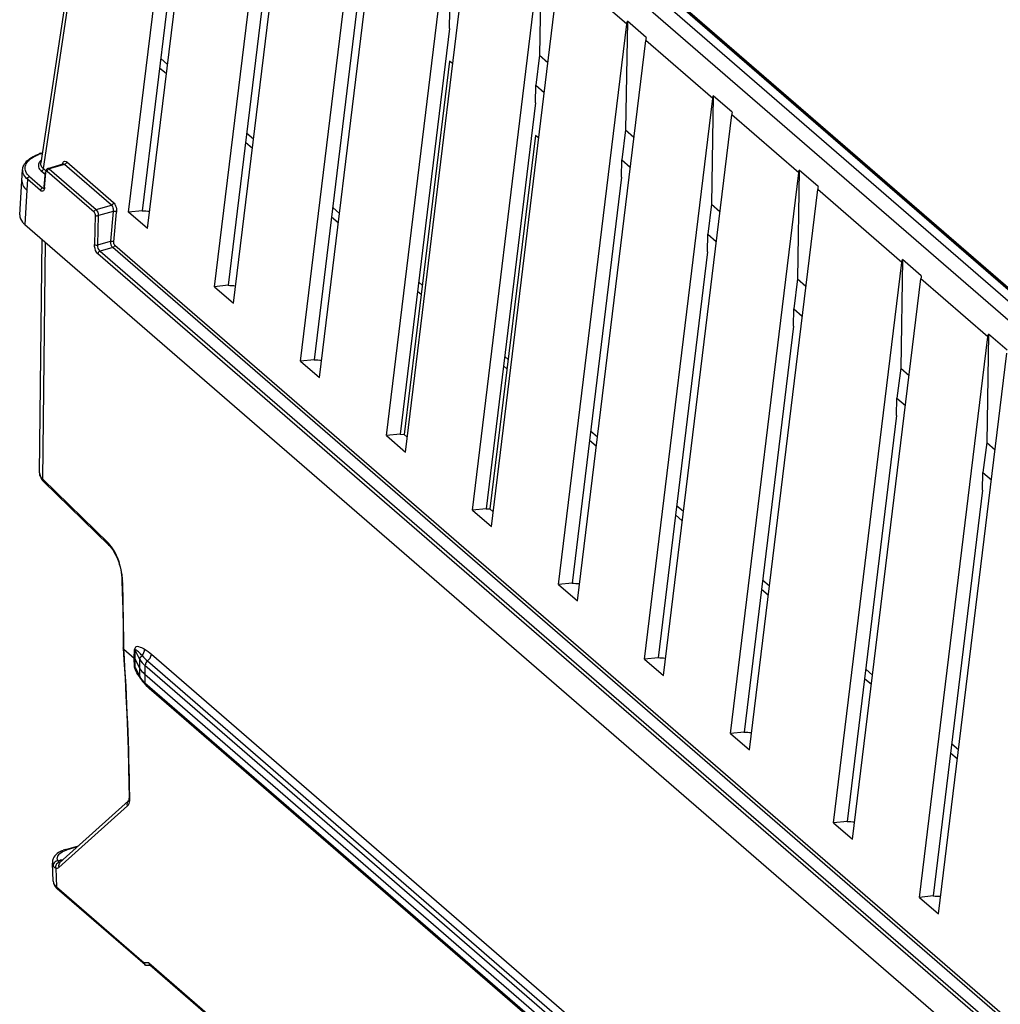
# Model space of a CAD drawing. Header units: inches. Extents: x 0 to 117, y 0 to 83.
# Tile 41 of 60: x 96.41 to 100.34, y 23.44 to 27.39. Entities that reach past the tile are written whole.
import ezdxf

# ---------------------------------------------------------------- set-up
doc = ezdxf.new("R2010")
doc.units = ezdxf.units.IN
doc.header["$LTSCALE"] = 6.431102
doc.header["$MEASUREMENT"] = 0
doc.layers.get('0').update_dxf_attribs({"linetype": 'CONTINUOUS'})

msp = doc.modelspace()

# ---------------------------------------------------------------- linework, layer by layer
at = {"color": 7, "linetype": 'CONTINUOUS'}
for p, q in [((103.4464, 23.5944), (96.9814, 29.1932)), ((96.9162, 29.1744), (103.3812, 23.5756)), ((96.8383, 29.1179), (96.4917, 26.8145)), ((96.5019, 26.792), (96.8485, 29.0952)), ((96.8433, 26.6171), (97.117, 28.8627)), ((96.9191, 26.5515), (97.1928, 28.7971)), ((97.1878, 26.3188), (97.4615, 28.5644)), ((97.2636, 26.2531), (97.5373, 28.4988)), ((97.0958, 28.2488), (96.8979, 26.6227)), ((97.5323, 26.0204), (97.806, 28.2661)), ((97.608, 25.9548), (97.8817, 28.2004)), ((97.8767, 25.7221), (98.1504, 27.9677)), ((97.4403, 27.9504), (97.2424, 26.3244)), ((97.9525, 25.6565), (98.2262, 27.9021)), ((97.7848, 27.6521), (97.5869, 26.026)), ((98.2212, 25.4238), (98.4949, 27.6694)), ((98.4971, 27.6805), (98.49, 27.2457)), ((98.297, 25.3581), (98.5707, 27.6038)), ((98.8394, 27.3711), (98.5707, 27.6038)), ((98.9065, 27.5721), (103.3951, 23.6849)), ((103.3978, 23.6846), (98.9092, 27.5719)), ((103.4043, 23.6836), (98.9157, 27.5708)), ((98.1292, 27.3538), (98.1306, 27.4241)), ((98.8416, 27.3822), (98.8345, 26.9473)), ((98.9169, 27.317), (98.8416, 27.3822)), ((98.1293, 27.3538), (97.9314, 25.7277)), ((98.5657, 25.1254), (98.8394, 27.3711)), ((98.6415, 25.0598), (98.9152, 27.3054)), ((99.1839, 27.0727), (98.9152, 27.3054)), ((96.9721, 27.2325), (96.9992, 27.2091)), ((98.1291, 27.2229), (97.9468, 25.7272)), ((98.1421, 27.2117), (98.1291, 27.2229)), ((98.49, 27.2457), (98.475, 27.1258)), ((98.49, 27.2457), (98.5235, 27.2167)), ((96.9946, 27.1711), (96.9675, 27.1945)), ((98.4737, 27.0555), (98.4751, 27.1257)), ((98.4751, 27.1257), (98.5089, 27.0964)), ((98.9102, 24.8271), (99.1839, 27.0727)), ((99.1861, 27.0838), (99.179, 26.649)), ((99.2614, 27.0186), (99.1861, 27.0838)), ((98.4738, 27.0554), (98.2759, 25.4294)), ((98.986, 24.7615), (99.2597, 27.0071)), ((99.5284, 26.7744), (99.2597, 27.0071)), ((98.8345, 26.9473), (98.8195, 26.8274)), ((98.8345, 26.9473), (98.868, 26.9183)), ((97.3166, 26.9342), (97.3437, 26.9107)), ((98.4736, 26.9246), (98.2913, 25.4288)), ((98.4866, 26.9134), (98.4736, 26.9246)), ((97.3391, 26.8728), (97.312, 26.8962)), ((96.4897, 26.8533), (96.4931, 26.8543)), ((96.4907, 26.8522), (96.4897, 26.8533)), ((96.4958, 26.8538), (96.4935, 26.8531)), ((98.8182, 26.7571), (98.8196, 26.8274)), ((98.8196, 26.8274), (98.8534, 26.7981)), ((96.4076, 26.6072), (96.4188, 26.7877)), ((96.5019, 26.792), (96.5118, 26.7834)), ((96.5126, 26.7825), (96.5133, 26.7813)), ((96.5199, 26.7928), (96.5807, 26.8104)), ((96.5868, 26.8087), (96.5255, 26.791)), ((96.5255, 26.791), (96.7135, 26.6282)), ((96.585, 26.8099), (96.5868, 26.8087)), ((96.7748, 26.6459), (96.5868, 26.8087)), ((96.5952, 26.8186), (96.7833, 26.6558)), ((99.5306, 26.7855), (99.5235, 26.3507)), ((99.6059, 26.7203), (99.5306, 26.7855)), ((96.4381, 26.7493), (96.4358, 26.7056)), ((96.4905, 26.7039), (96.4381, 26.7493)), ((96.4466, 26.7599), (96.499, 26.7145)), ((96.5094, 26.7683), (96.4935, 26.7821)), ((96.5052, 26.7186), (96.5103, 26.7794)), ((96.5065, 26.7158), (96.5116, 26.7765)), ((96.705, 26.6176), (96.517, 26.7805)), ((98.8183, 26.7571), (98.6204, 25.131)), ((99.2547, 24.5288), (99.5284, 26.7744)), ((96.4358, 26.7056), (96.4273, 26.568)), ((96.4302, 26.711), (96.4358, 26.7056)), ((96.4931, 26.7021), (96.4905, 26.7039)), ((96.499, 26.7145), (96.5059, 26.7164)), ((96.5008, 26.7132), (96.499, 26.7145)), ((99.3305, 24.4631), (99.6042, 26.7088)), ((99.9418, 26.4164), (99.6042, 26.7088)), ((96.7135, 26.6282), (96.7748, 26.6459)), ((97.6611, 26.6358), (97.6882, 26.6124)), ((99.179, 26.649), (99.164, 26.5291)), ((99.179, 26.649), (99.2125, 26.62)), ((96.7095, 26.6052), (96.707, 26.4879)), ((96.7204, 26.4861), (96.7229, 26.6034)), ((96.7816, 26.6203), (96.7229, 26.6034)), ((96.7816, 26.6203), (96.7707, 26.5007)), ((96.7841, 26.4982), (96.7949, 26.6179)), ((96.8979, 26.6227), (96.8433, 26.6171)), ((96.9191, 26.5515), (96.8433, 26.6171)), ((97.6836, 26.5744), (97.6565, 26.5979)), ((96.4273, 26.568), (102.9668, 20.9046)), ((96.4868, 25.5736), (96.4969, 26.5077)), ((99.1627, 26.4588), (99.164, 26.5291)), ((99.164, 26.5291), (99.1979, 26.4998)), ((96.4994, 25.5479), (96.5097, 26.4966)), ((96.7204, 26.4861), (96.7707, 26.5007)), ((96.7796, 26.4757), (96.729, 26.4611)), ((102.6671, 21.377), (96.7796, 26.4757)), ((96.788, 26.4856), (102.6683, 21.3932)), ((102.649, 21.3163), (96.7204, 26.4506)), ((96.729, 26.4611), (102.6575, 21.3268)), ((99.1627, 26.4588), (98.9649, 24.8327)), ((99.944, 26.4275), (99.9369, 25.9927)), ((100.0193, 26.3623), (99.944, 26.4275)), ((99.6681, 24.1708), (99.9418, 26.4164)), ((99.5235, 26.3507), (99.5085, 26.2308)), ((99.5235, 26.3507), (99.557, 26.3216)), ((99.7439, 24.1051), (100.0176, 26.3508)), ((100.2863, 26.1181), (100.0176, 26.3508)), ((97.2424, 26.3244), (97.1878, 26.3188)), ((97.1878, 26.3188), (97.2636, 26.2531)), ((98.0056, 26.3375), (98.0197, 26.3253)), ((98.0151, 26.2873), (98.001, 26.2995)), ((99.5072, 26.1605), (99.5085, 26.2307)), ((99.5085, 26.2307), (99.5424, 26.2014)), ((99.5072, 26.1604), (99.3093, 24.5344)), ((100.0126, 23.8724), (100.2863, 26.1181)), ((100.2885, 26.1292), (100.2814, 25.6943)), ((100.3637, 26.064), (100.2885, 26.1292)), ((98.3501, 26.0392), (98.3642, 26.0269)), ((100.0884, 23.8068), (100.3621, 26.0524)), ((97.5869, 26.026), (97.5323, 26.0204)), ((97.5323, 26.0204), (97.608, 25.9548)), ((98.3596, 25.989), (98.3455, 26.0012)), ((99.9369, 25.9927), (99.9219, 25.8728)), ((99.9369, 25.9927), (99.9704, 25.9636)), ((99.9206, 25.8024), (99.9219, 25.8727)), ((99.9219, 25.8727), (99.9557, 25.8434)), ((99.9206, 25.8024), (99.7227, 24.1764)), ((97.9314, 25.7277), (97.8767, 25.7221)), ((97.8767, 25.7221), (97.9525, 25.6565)), ((97.9311, 25.728), (97.9468, 25.7272)), ((97.9598, 25.716), (97.9468, 25.7272)), ((98.6946, 25.7408), (98.7217, 25.7174)), ((98.717, 25.6794), (98.69, 25.7029)), ((100.2814, 25.6943), (100.2664, 25.5744)), ((100.2814, 25.6943), (100.3149, 25.6653)), ((100.2651, 25.5041), (100.2664, 25.5744)), ((100.2664, 25.5744), (100.3002, 25.5451)), ((96.4989, 25.5424), (96.5027, 25.5384)), ((96.7623, 25.2916), (96.4994, 25.5479)), ((96.5027, 25.5383), (96.7655, 25.2819)), ((100.2651, 25.5041), (100.0672, 23.878)), ((99.0391, 25.4425), (99.0661, 25.4191)), ((98.2759, 25.4294), (98.2212, 25.4238)), ((98.2212, 25.4238), (98.297, 25.3581)), ((98.2756, 25.4296), (98.2913, 25.4288)), ((98.3043, 25.4176), (98.2913, 25.4288)), ((99.0615, 25.3811), (99.0344, 25.4045)), ((96.7686, 25.2848), (96.7623, 25.2916)), ((96.7656, 25.2819), (96.7696, 25.2777)), ((96.7696, 25.2777), (96.7747, 25.2716)), ((96.8168, 25.143), (96.8181, 25.0961)), ((98.6204, 25.131), (98.5657, 25.1254)), ((99.3836, 25.1442), (99.4106, 25.1207)), ((96.8181, 25.0961), (96.8197, 25.0253)), ((98.5657, 25.1254), (98.6415, 25.0598)), ((99.406, 25.0827), (99.3789, 25.1062)), ((96.8197, 25.0253), (96.8209, 24.9549)), ((96.8209, 24.9549), (96.8217, 24.8847)), ((96.8217, 24.8847), (96.8218, 24.8716)), ((96.8218, 24.8714), (96.8218, 24.8717)), ((96.8244, 24.8672), (96.8244, 24.8714)), ((96.8244, 24.8672), (96.8661, 24.8311)), ((96.8661, 24.8311), (96.867, 24.8659)), ((96.8691, 24.8274), (96.87, 24.8622)), ((96.8886, 24.826), (96.87, 24.8622)), ((96.8671, 24.7969), (96.8661, 24.8311)), ((96.8702, 24.7931), (96.8691, 24.8274)), ((96.8877, 24.7912), (96.8691, 24.8274)), ((96.8877, 24.7912), (96.8886, 24.826)), ((96.919, 24.8194), (102.6858, 19.8252)), ((96.9344, 24.8466), (102.7012, 19.8525)), ((98.9649, 24.8327), (98.9102, 24.8271)), ((98.9102, 24.8271), (98.986, 24.7615)), ((96.8702, 24.7931), (96.8888, 24.7569)), ((96.8903, 24.7509), (96.8748, 24.7811)), ((96.8888, 24.7569), (96.8877, 24.7912)), ((96.9088, 24.8013), (96.9079, 24.7665)), ((102.6756, 19.8071), (96.9088, 24.8013)), ((99.7969, 24.7862), (99.824, 24.7627)), ((96.8907, 24.7546), (96.8913, 24.7557)), ((96.9079, 24.7665), (96.909, 24.7321)), ((96.9079, 24.7665), (102.6747, 19.7723)), ((96.909, 24.7321), (102.6758, 19.738)), ((99.8194, 24.7247), (99.7923, 24.7482)), ((102.6799, 19.7285), (96.9131, 24.7227)), ((102.7016, 19.7076), (96.9348, 24.7018)), ((99.3093, 24.5344), (99.2547, 24.5288)), ((99.2547, 24.5288), (99.3305, 24.4631)), ((100.1414, 24.4878), (100.1685, 24.4644)), ((100.1639, 24.4264), (100.1368, 24.4498)), ((96.8433, 24.2596), (96.5683, 24.0123)), ((96.8481, 24.2708), (96.848, 24.276)), ((96.5644, 23.9922), (96.8392, 24.2394)), ((99.7227, 24.1764), (99.6681, 24.1708)), ((99.6681, 24.1708), (99.7439, 24.1051)), ((96.5916, 24.0646), (96.6429, 24.0794)), ((96.6374, 24.0745), (96.5969, 24.0628)), ((96.5602, 24.019), (96.5694, 24.0217)), ((96.5414, 23.937), (96.538, 24.0101)), ((96.5501, 23.9914), (96.5517, 23.9915)), ((96.5516, 23.9896), (96.554, 23.9142)), ((96.5662, 24.0149), (96.5651, 24.0159)), ((96.5674, 24.014), (96.5662, 24.0149)), ((96.554, 23.9142), (96.9052, 23.61)), ((96.9094, 23.602), (96.5577, 23.9066)), ((100.0672, 23.878), (100.0126, 23.8724)), ((100.0126, 23.8724), (100.0884, 23.8068)), ((96.9244, 23.6099), (96.9052, 23.61)), ((96.9084, 23.6068), (96.909, 23.6082)), ((96.9132, 23.5994), (96.911, 23.6)), ((96.9164, 23.5993), (96.9132, 23.5994)), ((96.9316, 23.5992), (96.9165, 23.5994)), ((96.9244, 23.6099), (102.7842, 18.5351)), ((96.9276, 23.6067), (96.9281, 23.608)), ((96.9286, 23.6019), (102.7848, 18.5302))]:
    msp.add_line(p, q, dxfattribs=at)
for points in [[(96.5052, 26.7186), (96.5052, 26.718), (96.5048, 26.7157), (96.5044, 26.7138), (96.5041, 26.7131)], [(96.4868, 25.5738), (96.4871, 25.5677), (96.4885, 25.5611), (96.491, 25.5545), (96.4945, 25.5483), (96.4989, 25.5424)], [(96.7747, 25.2716), (96.7798, 25.2645), (96.7848, 25.2565)], [(96.7848, 25.2565), (96.7896, 25.2478), (96.7942, 25.2384), (96.7985, 25.2284), (96.8024, 25.218), (96.8059, 25.2072), (96.809, 25.1961), (96.8116, 25.185), (96.8138, 25.1738)], [(96.8138, 25.1738), (96.8153, 25.1627), (96.8164, 25.1519), (96.8168, 25.143)], [(96.8218, 24.8714), (96.8248, 24.8223), (96.8289, 24.7502), (96.8326, 24.6785), (96.8359, 24.6071), (96.8387, 24.536), (96.8411, 24.4653), (96.8431, 24.395), (96.8446, 24.3251), (96.8454, 24.276)], [(96.87, 24.8622), (96.8697, 24.8626), (96.8695, 24.8631), (96.8692, 24.8635), (96.8689, 24.8639), (96.8685, 24.8643), (96.8682, 24.8647), (96.8678, 24.8651), (96.8674, 24.8655), (96.867, 24.8659)], [(96.8691, 24.8274), (96.8688, 24.8279), (96.8686, 24.8283), (96.8683, 24.8287), (96.868, 24.8291), (96.8676, 24.8295), (96.8673, 24.8299), (96.8669, 24.8303), (96.8665, 24.8307), (96.8661, 24.8311)], [(96.8702, 24.7931), (96.8699, 24.7936), (96.8697, 24.794), (96.8694, 24.7944), (96.8691, 24.7948), (96.8687, 24.7953), (96.8684, 24.7957), (96.868, 24.7961), (96.8676, 24.7965), (96.8671, 24.7969)], [(96.8442, 24.2629), (96.8436, 24.261), (96.843, 24.2596), (96.8429, 24.2593)], [(96.8454, 24.276), (96.8453, 24.2707), (96.8449, 24.2667), (96.8443, 24.2634), (96.8442, 24.2629)]]:
    msp.add_lwpolyline(points, dxfattribs=at)
for centre, radius, start, end in [((96.5383, 26.6906), 0.1685, 110.0721, 114.7545), ((96.5468, 26.6676), 0.193, 106.0386, 110.0954), ((96.5515, 26.6635), 0.1966, 107.0176, 110.0321), ((96.5562, 26.6486), 0.2122, 106.3959, 107.0492), ((96.4553, 26.7856), 0.0367, 176.8431, 192.0074), ((96.4529, 26.7425), 0.0368, 176.5112, 183.4803), ((96.4286, 26.7377), 0.0122, 207.1934, 212.4338), ((97.4626, 36.1816), 9.5753, 266.61721, 266.79671), ((97.8071, 35.8833), 9.5753, 266.61721, 266.79671), ((98.1516, 35.585), 9.5753, 266.61721, 266.79671), ((96.5138, 25.5733), 0.027, 179.3943, 190.0517), ((96.5602, 25.1297), 0.2594, 5.2643, 8.4808), ((96.5899, 25.1324), 0.2297, 1.6707, 5.2866), ((83.4728, 24.7586), 13.352, 1.50245, 1.63304), ((99.1851, 34.69), 9.5753, 266.61721, 266.79671), ((83.7458, 24.7651), 13.079, 0.57871, 1.50522), ((84.0151, 24.7684), 12.8097, 0.46069, 0.57592), ((84.7367, 24.0887), 12.1127, 0.88622, 3.68517), ((99.5296, 34.3916), 9.5753, 266.61721, 266.79671), ((96.8874, 24.7976), 0.0202, 182.0411, 185.4157), ((96.9455, 24.8209), 0.065, 207.194, 210.0764), ((97.0482, 24.8695), 0.1978, 211.6382, 212.976), ((97.074, 24.8864), 0.2286, 213.0077, 215.4645), ((97.1228, 24.921), 0.2885, 215.4473, 216.7281), ((96.9468, 24.7866), 0.0652, 207.1559, 210.0347), ((96.9782, 24.8122), 0.1059, 224.993, 229.1601), ((96.9821, 24.8522), 0.1135, 227.7744, 229.1125), ((96.986, 24.8073), 0.1116, 224.7609, 226.985), ((96.9906, 24.8123), 0.1184, 226.9849, 229.1175), ((96.9114, 24.701), 0.0234, 1.7768, 9.475), ((99.874, 34.0933), 9.5753, 266.61721, 266.79671), ((96.7559, 24.2694), 0.0922, 357.8745, 0.8829), ((100.2874, 33.7353), 9.5753, 266.61721, 266.79671), ((96.6261, 23.9444), 0.1251, 106.0316, 111.3136), ((96.6277, 23.956), 0.1112, 106.0819, 108.4562), ((96.583, 24.01), 0.0453, 155.9113, 157.8823), ((96.5837, 24.0097), 0.0461, 148.4979, 155.8999), ((96.538, 23.5686), 0.4542, 85.7635, 86.04), ((96.5909, 24.0739), 0.0566, 247.5977, 254.8327), ((96.5361, 23.5423), 0.4805, 85.4631, 85.7632), ((96.5328, 23.5008), 0.5222, 85.0363, 85.4609), ((96.5753, 24.0117), 0.0373, 177.624, 182.8569), ((96.5571, 23.9994), 0.0158, 171.5925, 182.4689), ((96.5729, 23.9937), 0.0222, 145.5673, 154.3947), ((96.5635, 23.996), 0.0233, 107.0052, 115.8583), ((96.5632, 23.9969), 0.0223, 97.7552, 107.0001), ((96.597, 23.9521), 0.0601, 224.7844, 229.1662), ((100.6319, 33.437), 9.5753, 266.61721, 266.79671)]:
    msp.add_arc(centre, radius, start, end, dxfattribs=at)
for centre, major_axis, ratio, start_param, end_param in [((98.9435, 27.3505), (0.0236, 0.0832), 0.213614, -4.237612, -4.080521), ((99.288, 27.0522), (0.0236, 0.0832), 0.213614, -4.237612, -4.080521), ((96.4903, 26.8446), (0.00654, 0.00739), 0.802627, 0.901424, 1.580478), ((99.6325, 26.7538), (0.0236, 0.0832), 0.213614, -4.237612, -4.080521), ((100.0459, 26.3958), (0.0236, 0.0832), 0.213614, -4.237612, -4.080521)]:
    msp.add_ellipse(centre, major_axis=major_axis, ratio=ratio, start_param=start_param, end_param=end_param, dxfattribs=at)
for points in [[(98.8394, 27.3711), (98.8399, 27.3748), (98.8406, 27.3785), (98.8416, 27.3822)], [(99.1839, 27.0727), (99.1844, 27.0765), (99.1851, 27.0802), (99.1861, 27.0838)], [(96.4402, 26.8211), (96.4444, 26.8258), (96.4492, 26.8298), (96.4543, 26.8334)], [(96.4543, 26.8334), (96.4635, 26.8397), (96.4737, 26.8444), (96.4841, 26.8482)], [(96.4934, 26.826), (96.4896, 26.8227), (96.4862, 26.8187), (96.4841, 26.8142)], [(96.4314, 26.7797), (96.4286, 26.7862), (96.4278, 26.7939), (96.4293, 26.8008)], [(96.4293, 26.8008), (96.4309, 26.8083), (96.4351, 26.8154), (96.4402, 26.8211)], [(96.4841, 26.8142), (96.4819, 26.8095), (96.4811, 26.8038), (96.4823, 26.7988)], [(96.4823, 26.7988), (96.4839, 26.7923), (96.4884, 26.7864), (96.4935, 26.7821)], [(96.4945, 26.8006), (96.4922, 26.8046), (96.491, 26.8096), (96.4917, 26.8142)], [(96.5019, 26.792), (96.5014, 26.7876), (96.4977, 26.7833), (96.4935, 26.7821)], [(96.5019, 26.792), (96.4991, 26.7944), (96.4964, 26.7973), (96.4945, 26.8006)], [(96.52, 26.7928), (96.5159, 26.7917), (96.5107, 26.7863), (96.5126, 26.7825)], [(96.517, 26.7805), (96.5172, 26.785), (96.5211, 26.7897), (96.5255, 26.791)], [(96.5952, 26.8186), (96.5947, 26.8143), (96.591, 26.8099), (96.5868, 26.8087)], [(99.5284, 26.7744), (99.5289, 26.7781), (99.5296, 26.7819), (99.5306, 26.7855)], [(96.4311, 26.7563), (96.4256, 26.7624), (96.4212, 26.7699), (96.4195, 26.7779)], [(96.4381, 26.7493), (96.4356, 26.7515), (96.4332, 26.7538), (96.4311, 26.7563)], [(96.4466, 26.7599), (96.4403, 26.7654), (96.4347, 26.772), (96.4314, 26.7797)], [(96.4381, 26.7493), (96.4383, 26.7538), (96.4423, 26.7586), (96.4466, 26.7599)], [(96.4178, 26.7311), (96.4202, 26.7236), (96.4248, 26.7167), (96.4302, 26.711)], [(96.4905, 26.7039), (96.4908, 26.7084), (96.4947, 26.7132), (96.499, 26.7145)], [(96.705, 26.6176), (96.7052, 26.6221), (96.7091, 26.6269), (96.7135, 26.6282)], [(96.7229, 26.6034), (96.7229, 26.6122), (96.7202, 26.6224), (96.7135, 26.6282)], [(96.7748, 26.6459), (96.779, 26.6471), (96.7827, 26.6515), (96.7833, 26.6558)], [(96.7789, 26.6399), (96.7816, 26.6339), (96.7825, 26.6269), (96.7816, 26.6203)], [(96.7833, 26.6558), (96.7871, 26.6525), (96.7896, 26.6477), (96.7914, 26.643)], [(96.7914, 26.643), (96.7944, 26.6351), (96.7957, 26.6263), (96.7949, 26.6179)], [(96.705, 26.6176), (96.7083, 26.6147), (96.7096, 26.6096), (96.7095, 26.6052)], [(96.7095, 26.6052), (96.7122, 26.603), (96.7175, 26.6014), (96.7199, 26.604)], [(96.7949, 26.6179), (96.7913, 26.6206), (96.786, 26.621), (96.7816, 26.6203)], [(96.707, 26.4879), (96.7105, 26.4852), (96.716, 26.4851), (96.7204, 26.4861)], [(96.729, 26.4611), (96.7223, 26.4669), (96.72, 26.4773), (96.7204, 26.4861)], [(96.7707, 26.5007), (96.7704, 26.4919), (96.7729, 26.4815), (96.7796, 26.4757)], [(96.7707, 26.5007), (96.7752, 26.5014), (96.7805, 26.501), (96.7841, 26.4982)], [(96.788, 26.4856), (96.7875, 26.4813), (96.7837, 26.4769), (96.7796, 26.4757)], [(96.788, 26.4856), (96.7847, 26.4885), (96.7837, 26.4938), (96.7841, 26.4982)], [(96.729, 26.4611), (96.7246, 26.4598), (96.7207, 26.4551), (96.7204, 26.4506)], [(99.9418, 26.4164), (99.9422, 26.4201), (99.943, 26.4239), (99.944, 26.4275)], [(100.2863, 26.1181), (100.2867, 26.1218), (100.2875, 26.1255), (100.2885, 26.1292)], [(96.4947, 25.5531), (96.4911, 25.5575), (96.4882, 25.5629), (96.4872, 25.5686)], [(96.4994, 25.5479), (96.4992, 25.5446), (96.5003, 25.5407), (96.5027, 25.5384)], [(96.7655, 25.282), (96.7631, 25.2843), (96.762, 25.2882), (96.7623, 25.2916)], [(96.7905, 25.2514), (96.7844, 25.2633), (96.7773, 25.2748), (96.7686, 25.2848)], [(96.8168, 25.168), (96.8126, 25.1968), (96.8038, 25.2255), (96.7905, 25.2514)], [(96.8971, 24.8408), (96.9035, 24.8475), (96.9075, 24.8576), (96.9069, 24.8668)], [(96.9068, 24.8668), (96.9168, 24.8613), (96.9258, 24.8541), (96.9344, 24.8466)], [(96.8886, 24.826), (96.8935, 24.8165), (96.9007, 24.8082), (96.9088, 24.8013)], [(96.8971, 24.8408), (96.904, 24.8333), (96.9113, 24.8261), (96.919, 24.8194)], [(96.919, 24.8194), (96.9144, 24.8161), (96.9079, 24.8083), (96.9116, 24.8041)], [(96.919, 24.8194), (96.9275, 24.8255), (96.9341, 24.8362), (96.9344, 24.8466)], [(96.8798, 24.7657), (96.8751, 24.7734), (96.8706, 24.7815), (96.8683, 24.7902)], [(96.8748, 24.7812), (96.8727, 24.785), (96.8705, 24.7889), (96.8702, 24.7931)], [(96.8893, 24.7883), (96.8936, 24.7808), (96.8995, 24.7741), (96.9059, 24.7682)], [(96.9033, 24.7374), (96.8984, 24.7424), (96.8939, 24.7479), (96.8903, 24.754)], [(96.8903, 24.7508), (96.8921, 24.7475), (96.894, 24.7443), (96.8962, 24.7412)], [(96.8962, 24.7412), (96.8993, 24.7367), (96.9029, 24.7326), (96.9067, 24.7287)], [(96.909, 24.7321), (96.9091, 24.7286), (96.9097, 24.7237), (96.9129, 24.7224)], [(96.9348, 24.7018), (96.9268, 24.7086), (96.9192, 24.7159), (96.9121, 24.7236)], [(96.8392, 24.2394), (96.8367, 24.2457), (96.838, 24.2549), (96.8431, 24.2595)], [(96.5806, 24.0609), (96.5773, 24.0596), (96.5741, 24.0582), (96.5709, 24.0566)], [(96.5718, 24.0513), (96.5781, 24.0558), (96.5852, 24.059), (96.5925, 24.0614)], [(96.5411, 24.0271), (96.5393, 24.0227), (96.5382, 24.018), (96.538, 24.0133)], [(96.5625, 24.0516), (96.5554, 24.047), (96.5489, 24.041), (96.5444, 24.0338)], [(96.5709, 24.0566), (96.568, 24.0551), (96.5652, 24.0534), (96.5625, 24.0516)], [(96.538, 24.0099), (96.5382, 24.006), (96.5394, 24.0021), (96.5413, 23.9987)], [(96.5534, 24.0169), (96.5476, 24.0141), (96.5424, 24.0081), (96.5415, 24.0017)], [(96.5529, 24.0033), (96.5509, 23.9992), (96.5502, 23.9942), (96.551, 23.9897)], [(96.5516, 23.9896), (96.5557, 23.9883), (96.5612, 23.9893), (96.5644, 23.9922)], [(96.5651, 24.014), (96.5609, 24.0128), (96.557, 24.0098), (96.5546, 24.0062)], [(96.5683, 24.0123), (96.5647, 24.0091), (96.5627, 24.0036), (96.563, 23.9988)], [(96.5414, 23.9371), (96.5419, 23.927), (96.5472, 23.9169), (96.5543, 23.9098)], [(96.5414, 23.937), (96.5418, 23.9281), (96.5478, 23.9195), (96.5546, 23.9137)]]:
    msp.add_open_spline(points, degree=3, dxfattribs=at)
for points, knots in [([(96.4188, 26.7875), (96.4191, 26.7933), (96.4259, 26.8187), (96.4497, 26.8353), (96.4677, 26.8436)], [0, 0, 0, 0, 0.223053, 1, 1, 1, 1]), ([(96.4936, 26.8528), (96.494, 26.853), (96.495, 26.853), (96.4958, 26.8525), (96.4962, 26.8522)], [0, 0, 0, 0, 0.458715, 1, 1, 1, 1]), ([(96.5781, 26.8097), (96.5791, 26.8134), (96.5815, 26.821), (96.5899, 26.8218), (96.5925, 26.8205)], [0, 0, 0, 0, 0.576222, 1, 1, 1, 1]), ([(96.5255, 26.791), (96.5246, 26.7917), (96.5229, 26.7929), (96.5208, 26.7931), (96.52, 26.7928)], [0, 0, 0, 0, 0.555356, 1, 1, 1, 1]), ([(96.5808, 26.8104), (96.5815, 26.8106), (96.583, 26.8108), (96.5844, 26.8103), (96.585, 26.8099)], [0, 0, 0, 0, 0.487222, 1, 1, 1, 1]), ([(96.5925, 26.8205), (96.5929, 26.8202), (96.5939, 26.8197), (96.5948, 26.819), (96.5952, 26.8186)], [0, 0, 0, 0, 0.483353, 1, 1, 1, 1]), ([(96.5116, 26.7765), (96.5112, 26.7769), (96.5106, 26.7778), (96.5106, 26.7788), (96.5107, 26.7793)], [0, 0, 0, 0, 0.520735, 1, 1, 1, 1]), ([(96.5116, 26.7765), (96.5117, 26.778), (96.5125, 26.7813), (96.5161, 26.7812), (96.517, 26.7805)], [0, 0, 0, 0, 0.574092, 1, 1, 1, 1]), ([(96.4161, 26.7402), (96.4162, 26.7389), (96.4164, 26.7361), (96.4172, 26.7334), (96.4178, 26.7321)], [0, 0, 0, 0, 0.492026, 1, 1, 1, 1]), ([(96.5065, 26.7158), (96.5062, 26.7113), (96.5054, 26.7022), (96.4958, 26.7007), (96.4931, 26.7021)], [0, 0, 0, 0, 0.599042, 1, 1, 1, 1]), ([(96.5047, 26.7127), (96.5041, 26.7125), (96.5027, 26.7124), (96.5014, 26.7129), (96.5008, 26.7132)], [0, 0, 0, 0, 0.474544, 1, 1, 1, 1]), ([(96.5056, 26.7185), (96.5055, 26.718), (96.5056, 26.717), (96.5062, 26.7161), (96.5065, 26.7157)], [0, 0, 0, 0, 0.479121, 1, 1, 1, 1]), ([(96.7748, 26.6459), (96.7756, 26.6452), (96.7772, 26.6433), (96.7783, 26.6411), (96.7789, 26.6399)], [0, 0, 0, 0, 0.457517, 1, 1, 1, 1]), ([(96.4076, 26.6072), (96.4069, 26.5966), (96.4135, 26.5812), (96.424, 26.5708), (96.4273, 26.568)], [0, 0, 0, 0, 0.713227, 1, 1, 1, 1]), ([(96.7204, 26.4506), (96.7183, 26.4524), (96.7101, 26.4633), (96.7067, 26.4773), (96.707, 26.4879)], [0, 0, 0, 0, 0.210843, 1, 1, 1, 1]), ([(96.4994, 25.5479), (96.4986, 25.5488), (96.4969, 25.5504), (96.4954, 25.5522), (96.4947, 25.5531)], [0, 0, 0, 0, 0.509189, 1, 1, 1, 1]), ([(96.8168, 25.143), (96.8169, 25.1423), (96.8175, 25.1407), (96.8187, 25.1396), (96.8195, 25.139)], [0, 0, 0, 0, 0.433872, 1, 1, 1, 1]), ([(96.8244, 24.8672), (96.8237, 24.8678), (96.8224, 24.869), (96.8218, 24.8707), (96.8218, 24.8714)], [0, 0, 0, 0, 0.551344, 1, 1, 1, 1]), ([(96.9068, 24.8668), (96.8998, 24.8706), (96.8896, 24.8752), (96.8728, 24.8783), (96.8672, 24.8701), (96.867, 24.8659)], [0, 0, 0, 0, 0.511566, 0.73446, 1, 1, 1, 1]), ([(96.8971, 24.8408), (96.8927, 24.8459), (96.8882, 24.8512), (96.8708, 24.8671), (96.87, 24.8622)], [0, 0, 0, 0, 0.574767, 1, 1, 1, 1]), ([(96.8886, 24.826), (96.8887, 24.8297), (96.89, 24.8363), (96.8955, 24.8379), (96.897, 24.8381)], [0, 0, 0, 0, 0.711379, 1, 1, 1, 1]), ([(96.8683, 24.7902), (96.868, 24.7911), (96.8676, 24.7929), (96.8673, 24.7948), (96.8672, 24.7957)], [0, 0, 0, 0, 0.515918, 1, 1, 1, 1]), ([(96.8901, 24.7508), (96.8899, 24.7514), (96.8899, 24.7527), (96.8903, 24.7539), (96.8907, 24.7546)], [0, 0, 0, 0, 0.459498, 1, 1, 1, 1]), ([(96.8392, 24.2394), (96.8406, 24.2406), (96.8464, 24.2483), (96.8477, 24.2584), (96.848, 24.266)], [0, 0, 0, 0, 0.196288, 1, 1, 1, 1]), ([(96.8454, 24.276), (96.8454, 24.2751), (96.846, 24.2731), (96.8473, 24.2716), (96.8481, 24.2708)], [0, 0, 0, 0, 0.455736, 1, 1, 1, 1]), ([(96.5916, 24.0646), (96.5924, 24.0648), (96.5945, 24.0646), (96.5961, 24.0635), (96.5969, 24.0628)], [0, 0, 0, 0, 0.441875, 1, 1, 1, 1]), ([(96.5576, 24.0275), (96.5571, 24.0341), (96.5622, 24.0438), (96.5695, 24.0497), (96.5718, 24.0513)], [0, 0, 0, 0, 0.702309, 1, 1, 1, 1]), ([(96.5602, 24.019), (96.5595, 24.0203), (96.5583, 24.0231), (96.5577, 24.026), (96.5576, 24.0275)], [0, 0, 0, 0, 0.510791, 1, 1, 1, 1]), ([(96.5694, 24.0217), (96.5703, 24.021), (96.5721, 24.0197), (96.574, 24.0187), (96.575, 24.0183)], [0, 0, 0, 0, 0.522214, 1, 1, 1, 1]), ([(96.5413, 23.9987), (96.5418, 23.9978), (96.5428, 23.996), (96.544, 23.9943), (96.5447, 23.9936)], [0, 0, 0, 0, 0.50771, 1, 1, 1, 1]), ([(96.5447, 23.9936), (96.5454, 23.993), (96.547, 23.9917), (96.5491, 23.9914), (96.5501, 23.9914)], [0, 0, 0, 0, 0.478205, 1, 1, 1, 1]), ([(96.5651, 24.014), (96.564, 24.0144), (96.5618, 24.0157), (96.5606, 24.0179), (96.5602, 24.019)], [0, 0, 0, 0, 0.490681, 1, 1, 1, 1]), ([(96.563, 23.9988), (96.563, 23.9977), (96.5633, 23.9954), (96.564, 23.9933), (96.5644, 23.9922)], [0, 0, 0, 0, 0.497762, 1, 1, 1, 1]), ([(96.5697, 24.0132), (96.5693, 24.0132), (96.5685, 24.0134), (96.5678, 24.0138), (96.5674, 24.014)], [0, 0, 0, 0, 0.459736, 1, 1, 1, 1]), ([(96.5546, 23.9137), (96.5546, 23.9123), (96.5551, 23.9096), (96.5562, 23.9071), (96.5571, 23.9061)], [0, 0, 0, 0, 0.510043, 1, 1, 1, 1]), ([(96.9089, 23.6014), (96.9084, 23.602), (96.9076, 23.6039), (96.9081, 23.6058), (96.9084, 23.6068)], [0, 0, 0, 0, 0.431638, 1, 1, 1, 1]), ([(96.911, 23.6), (96.9106, 23.6002), (96.9099, 23.6005), (96.9092, 23.6011), (96.9089, 23.6014)], [0, 0, 0, 0, 0.513041, 1, 1, 1, 1]), ([(96.9281, 23.6013), (96.9275, 23.6019), (96.9268, 23.6037), (96.9272, 23.6057), (96.9276, 23.6067)], [0, 0, 0, 0, 0.431559, 1, 1, 1, 1])]:
    msp.add_open_spline(points, degree=3, knots=knots, dxfattribs=at)

doc.saveas('drawing.dxf')
